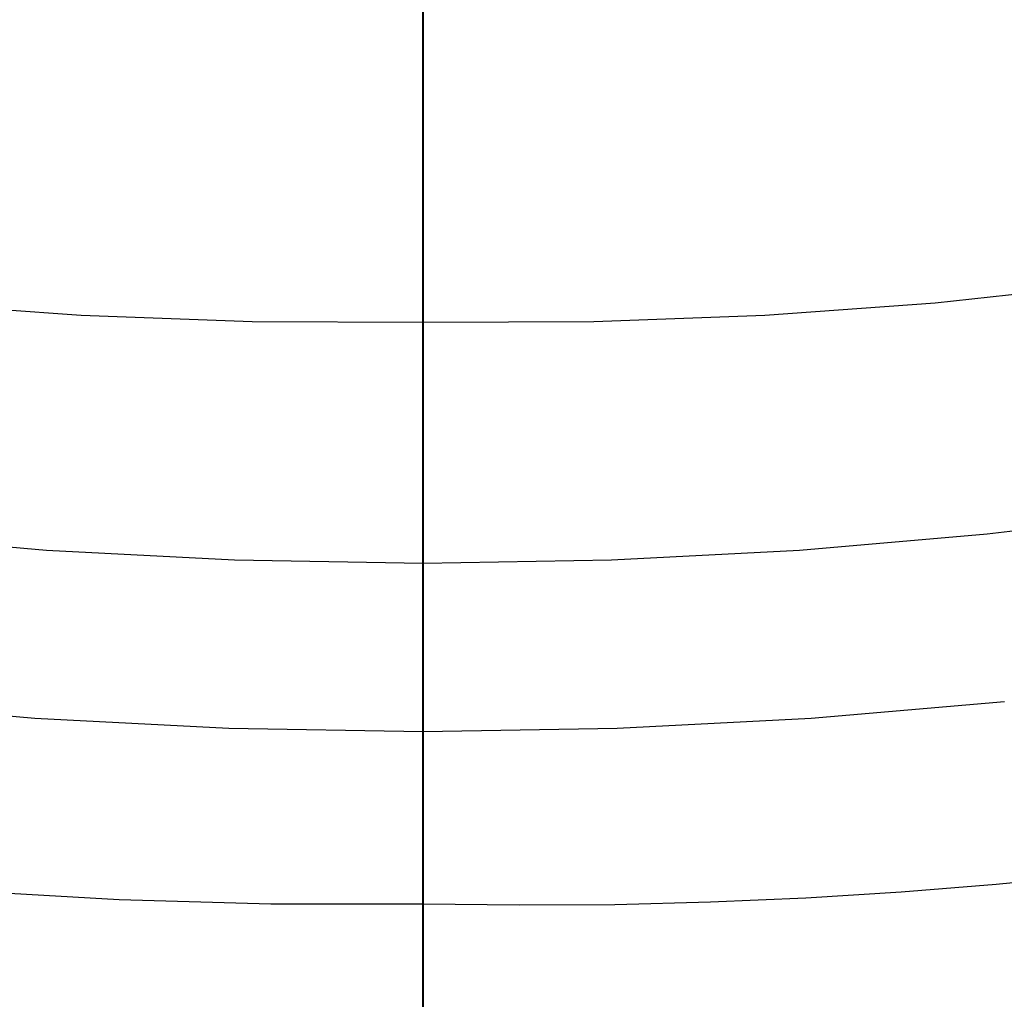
# Model space of a CAD drawing. Header units: millimetres. Extents: x 7986 to 9191, y -11326 to -10283.
# Tile 115 of 256: x 8585 to 8593, y -10712 to -10704. Entities that reach past the tile are written whole.
import ezdxf

# ---------------------------------------------------------------- set-up
doc = ezdxf.new("R2010")
doc.units = ezdxf.units.MM
doc.layers.add('BLANCO METALICO', color=7, linetype='Continuous', true_color=0xededed)
doc.layers.add('color', color=7, linetype='Continuous')

msp = doc.modelspace()

# ---------------------------------------------------------------- linework, layer by layer
at = {"color": 7, "true_color": 0xffffff}
for p, q in [((8588.463, -10709.6294, 77.0594), (8588.463, -10683.93, 77.0594)), ((8588.463, -10709.6294, 77.0594), (8588.463, -10683.93, 77.0594)), ((8588.463, -10706.4396, 23.0594), (8588.463, -10683.9492, 23.0594)), ((8588.463, -10706.4396, 23.0594), (8588.463, -10683.9492, 23.0594)), ((8592.4522, -10706.2897, 23.0594), (8593.7758, -10706.1481, 23.0594)), ((8592.4522, -10706.2897, 23.0594), (8593.7758, -10706.1481, 23.0594)), ((8584.4738, -10706.2897, 23.0594), (8585.8015, -10706.3855, 23.0594)), ((8584.4738, -10706.2897, 23.0594), (8585.8015, -10706.3855, 23.0594)), ((8591.1244, -10706.3855, 23.0594), (8592.4522, -10706.2897, 23.0594)), ((8591.1244, -10706.3855, 23.0594), (8592.4522, -10706.2897, 23.0594)), ((8585.8015, -10706.3855, 23.0594), (8587.1318, -10706.4355, 23.0594)), ((8585.8015, -10706.3855, 23.0594), (8587.1318, -10706.4355, 23.0594)), ((8587.1318, -10706.4355, 23.0594), (8588.463, -10706.4396, 23.0594)), ((8587.1318, -10706.4355, 23.0594), (8588.463, -10706.4396, 23.0594)), ((8588.463, -10706.4396, 23.0594), (8589.7942, -10706.4355, 23.0594)), ((8588.463, -10706.4396, 23.0594), (8589.7942, -10706.4355, 23.0594)), ((8588.463, -10706.4396, 23.0594), (8588.463, -10706.5078, 23.0606)), ((8588.463, -10706.4396, 23.0594), (8588.463, -10706.5078, 23.0606)), ((8589.7942, -10706.4355, 23.0594), (8591.1244, -10706.3855, 23.0594)), ((8589.7942, -10706.4355, 23.0594), (8591.1244, -10706.3855, 23.0594)), ((8588.463, -10706.5078, 23.0606), (8588.463, -10706.5759, 23.0642)), ((8588.463, -10706.5078, 23.0606), (8588.463, -10706.5759, 23.0642)), ((8588.463, -10706.5759, 23.0642), (8588.463, -10706.6438, 23.0701)), ((8588.463, -10706.5759, 23.0642), (8588.463, -10706.6438, 23.0701)), ((8588.463, -10706.6438, 23.0701), (8588.463, -10706.7114, 23.0784)), ((8588.463, -10706.6438, 23.0701), (8588.463, -10706.7114, 23.0784)), ((8588.463, -10706.7114, 23.0784), (8588.463, -10706.7788, 23.0891)), ((8588.463, -10706.7114, 23.0784), (8588.463, -10706.7788, 23.0891)), ((8588.463, -10706.7788, 23.0891), (8588.463, -10706.8457, 23.1021)), ((8588.463, -10706.7788, 23.0891), (8588.463, -10706.8457, 23.1021)), ((8588.463, -10706.8457, 23.1021), (8588.463, -10706.9121, 23.1174)), ((8588.463, -10706.8457, 23.1021), (8588.463, -10706.9121, 23.1174)), ((8588.463, -10706.9121, 23.1174), (8588.463, -10706.978, 23.1351)), ((8588.463, -10706.9121, 23.1174), (8588.463, -10706.978, 23.1351)), ((8588.463, -10706.978, 23.1351), (8588.463, -10707.0431, 23.155)), ((8588.463, -10706.978, 23.1351), (8588.463, -10707.0431, 23.155)), ((8588.463, -10707.0431, 23.155), (8588.463, -10707.1076, 23.1772)), ((8588.463, -10707.0431, 23.155), (8588.463, -10707.1076, 23.1772)), ((8588.463, -10707.1076, 23.1772), (8588.463, -10707.1712, 23.2016)), ((8588.463, -10707.1076, 23.1772), (8588.463, -10707.1712, 23.2016)), ((8588.463, -10707.1712, 23.2016), (8588.463, -10707.234, 23.2282)), ((8588.463, -10707.1712, 23.2016), (8588.463, -10707.234, 23.2282)), ((8588.463, -10707.234, 23.2282), (8588.463, -10707.2958, 23.257)), ((8588.463, -10707.234, 23.2282), (8588.463, -10707.2958, 23.257)), ((8588.463, -10707.2958, 23.257), (8588.463, -10707.3565, 23.288)), ((8588.463, -10707.2958, 23.257), (8588.463, -10707.3565, 23.288)), ((8588.463, -10707.3565, 23.288), (8588.463, -10707.4161, 23.321)), ((8588.463, -10707.3565, 23.288), (8588.463, -10707.4161, 23.321)), ((8588.463, -10707.4161, 23.321), (8588.463, -10707.4746, 23.3561)), ((8588.463, -10707.4161, 23.321), (8588.463, -10707.4746, 23.3561)), ((8588.463, -10707.4746, 23.3561), (8588.463, -10707.5317, 23.3933)), ((8588.463, -10707.4746, 23.3561), (8588.463, -10707.5317, 23.3933)), ((8588.463, -10707.5317, 23.3933), (8588.463, -10707.5876, 23.4324)), ((8588.463, -10707.5317, 23.3933), (8588.463, -10707.5876, 23.4324)), ((8588.463, -10707.5876, 23.4324), (8588.463, -10707.642, 23.4734)), ((8588.463, -10707.5876, 23.4324), (8588.463, -10707.642, 23.4734)), ((8588.463, -10707.642, 23.4734), (8588.463, -10707.695, 23.5163)), ((8588.463, -10707.642, 23.4734), (8588.463, -10707.695, 23.5163)), ((8588.463, -10707.695, 23.5163), (8588.463, -10707.7465, 23.561)), ((8588.463, -10707.695, 23.5163), (8588.463, -10707.7465, 23.561)), ((8588.463, -10707.7465, 23.561), (8588.463, -10707.7963, 23.6075)), ((8588.463, -10707.7465, 23.561), (8588.463, -10707.7963, 23.6075)), ((8588.463, -10707.7963, 23.6075), (8588.463, -10707.8445, 23.6557)), ((8588.463, -10707.7963, 23.6075), (8588.463, -10707.8445, 23.6557)), ((8588.463, -10707.8445, 23.6557), (8588.463, -10707.891, 23.7055)), ((8588.463, -10707.8445, 23.6557), (8588.463, -10707.891, 23.7055)), ((8588.463, -10707.891, 23.7055), (8588.463, -10707.9357, 23.757)), ((8588.463, -10707.891, 23.7055), (8588.463, -10707.9357, 23.757)), ((8588.463, -10707.9357, 23.757), (8588.463, -10707.9787, 23.81)), ((8588.463, -10707.9357, 23.757), (8588.463, -10707.9787, 23.81)), ((8592.8574, -10708.0893, 24.474), (8594.3141, -10707.9124, 24.474)), ((8592.8574, -10708.0893, 24.474), (8594.3141, -10707.9124, 24.474)), ((8588.463, -10707.9787, 23.81), (8588.463, -10708.0197, 23.8644)), ((8588.463, -10707.9787, 23.81), (8588.463, -10708.0197, 23.8644)), ((8588.463, -10708.0197, 23.8644), (8588.463, -10708.0588, 23.9202)), ((8588.463, -10708.0197, 23.8644), (8588.463, -10708.0588, 23.9202)), ((8584.0686, -10708.0893, 24.474), (8585.5305, -10708.2158, 24.474)), ((8584.0686, -10708.0893, 24.474), (8585.5305, -10708.2158, 24.474)), ((8588.463, -10708.0588, 23.9202), (8588.463, -10708.0959, 23.9774)), ((8588.463, -10708.0588, 23.9202), (8588.463, -10708.0959, 23.9774)), ((8588.463, -10708.0959, 23.9774), (8588.463, -10708.131, 24.0358)), ((8588.463, -10708.0959, 23.9774), (8588.463, -10708.131, 24.0358)), ((8591.3955, -10708.2158, 24.474), (8592.8574, -10708.0893, 24.474)), ((8591.3955, -10708.2158, 24.474), (8592.8574, -10708.0893, 24.474)), ((8588.463, -10708.131, 24.0358), (8588.463, -10708.1641, 24.0954)), ((8588.463, -10708.131, 24.0358), (8588.463, -10708.1641, 24.0954)), ((8588.463, -10708.1641, 24.0954), (8588.463, -10708.195, 24.1562)), ((8588.463, -10708.1641, 24.0954), (8588.463, -10708.195, 24.1562)), ((8588.463, -10708.195, 24.1562), (8588.463, -10708.2239, 24.218)), ((8588.463, -10708.195, 24.1562), (8588.463, -10708.2239, 24.218)), ((8585.5305, -10708.2158, 24.474), (8586.9958, -10708.2917, 24.474)), ((8585.5305, -10708.2158, 24.474), (8586.9958, -10708.2917, 24.474)), ((8588.463, -10708.2239, 24.218), (8588.463, -10708.2505, 24.2807)), ((8588.463, -10708.2239, 24.218), (8588.463, -10708.2505, 24.2807)), ((8588.463, -10708.2505, 24.2807), (8588.463, -10708.2749, 24.3443)), ((8588.463, -10708.2505, 24.2807), (8588.463, -10708.2749, 24.3443)), ((8588.463, -10708.2749, 24.3443), (8588.463, -10708.2971, 24.4088)), ((8588.463, -10708.2749, 24.3443), (8588.463, -10708.2971, 24.4088)), ((8589.9301, -10708.2917, 24.474), (8591.3955, -10708.2158, 24.474)), ((8589.9301, -10708.2917, 24.474), (8591.3955, -10708.2158, 24.474)), ((8586.9958, -10708.2917, 24.474), (8588.463, -10708.3171, 24.474)), ((8586.9958, -10708.2917, 24.474), (8588.463, -10708.3171, 24.474)), ((8588.463, -10708.3171, 24.474), (8589.9301, -10708.2917, 24.474)), ((8588.463, -10708.3171, 24.474), (8589.9301, -10708.2917, 24.474)), ((8588.463, -10708.2971, 24.4088), (8588.463, -10708.3171, 24.474)), ((8588.463, -10708.2971, 24.4088), (8588.463, -10708.3171, 24.474)), ((8588.463, -10708.3171, 24.474), (8588.463, -10710.973, 32.6482)), ((8588.463, -10708.3171, 24.474), (8588.463, -10710.973, 32.6482)), ((8583.9329, -10709.3946, 77.0594), (8585.4399, -10709.525, 77.0594)), ((8583.9329, -10709.3946, 77.0594), (8585.4399, -10709.525, 77.0594)), ((8591.486, -10709.525, 77.0594), (8592.9931, -10709.3946, 77.0594)), ((8591.486, -10709.525, 77.0594), (8592.9931, -10709.3946, 77.0594)), ((8585.4399, -10709.525, 77.0594), (8586.9505, -10709.6033, 77.0594)), ((8585.4399, -10709.525, 77.0594), (8586.9505, -10709.6033, 77.0594)), ((8589.9754, -10709.6033, 77.0594), (8591.486, -10709.525, 77.0594)), ((8589.9754, -10709.6033, 77.0594), (8591.486, -10709.525, 77.0594)), ((8586.9505, -10709.6033, 77.0594), (8588.463, -10709.6294, 77.0594)), ((8586.9505, -10709.6033, 77.0594), (8588.463, -10709.6294, 77.0594)), ((8588.463, -10709.6294, 77.0594), (8589.9754, -10709.6033, 77.0594)), ((8588.463, -10709.6294, 77.0594), (8589.9754, -10709.6033, 77.0594)), ((8588.463, -10710.0285, 77.0415), (8588.463, -10709.6294, 77.0594)), ((8588.463, -10710.0285, 77.0415), (8588.463, -10709.6294, 77.0594)), ((8588.463, -10710.4268, 77.0104), (8588.463, -10710.0285, 77.0415)), ((8588.463, -10710.4268, 77.0104), (8588.463, -10710.0285, 77.0415)), ((8588.463, -10710.8238, 76.9663), (8588.463, -10710.4268, 77.0104)), ((8588.463, -10710.8238, 76.9663), (8588.463, -10710.4268, 77.0104)), ((8593.6659, -10710.7491, 32.6482), (8592.9277, -10710.822, 32.6482)), ((8593.6659, -10710.7491, 32.6482), (8592.9277, -10710.822, 32.6482)), ((8586.0956, -10710.9404, 32.6482), (8584.9166, -10710.8729, 32.6482)), ((8586.0956, -10710.9404, 32.6482), (8584.9166, -10710.8729, 32.6482)), ((8588.463, -10711.2192, 76.909), (8588.463, -10710.8238, 76.9663)), ((8588.463, -10711.2192, 76.909), (8588.463, -10710.8238, 76.9663)), ((8592.1875, -10710.8815, 32.6482), (8591.4456, -10710.9274, 32.6482)), ((8592.1875, -10710.8815, 32.6482), (8591.4456, -10710.9274, 32.6482)), ((8592.9277, -10710.822, 32.6482), (8592.1875, -10710.8815, 32.6482)), ((8592.9277, -10710.822, 32.6482), (8592.1875, -10710.8815, 32.6482)), ((8587.2779, -10710.974, 32.6482), (8586.0956, -10710.9404, 32.6482)), ((8587.2779, -10710.974, 32.6482), (8586.0956, -10710.9404, 32.6482)), ((8590.702, -10710.9596, 32.6482), (8589.9569, -10710.978, 32.6482)), ((8590.702, -10710.9596, 32.6482), (8589.9569, -10710.978, 32.6482)), ((8591.4456, -10710.9274, 32.6482), (8590.702, -10710.9596, 32.6482)), ((8591.4456, -10710.9274, 32.6482), (8590.702, -10710.9596, 32.6482)), ((8588.463, -10710.973, 32.6482), (8587.2779, -10710.974, 32.6482)), ((8588.463, -10710.973, 32.6482), (8587.2779, -10710.974, 32.6482)), ((8588.463, -10710.9956, 32.7138), (8588.463, -10710.973, 32.6482)), ((8588.463, -10710.9956, 32.7138), (8588.463, -10710.973, 32.6482)), ((8589.2106, -10710.9826, 32.6482), (8588.463, -10710.973, 32.6482)), ((8589.2106, -10710.9826, 32.6482), (8588.463, -10710.973, 32.6482)), ((8588.463, -10711.0204, 32.7786), (8588.463, -10710.9956, 32.7138)), ((8588.463, -10711.0204, 32.7786), (8588.463, -10710.9956, 32.7138)), ((8588.463, -10711.0473, 32.8425), (8588.463, -10711.0204, 32.7786)), ((8588.463, -10711.0473, 32.8425), (8588.463, -10711.0204, 32.7786)), ((8589.9569, -10710.978, 32.6482), (8589.2106, -10710.9826, 32.6482)), ((8589.9569, -10710.978, 32.6482), (8589.2106, -10710.9826, 32.6482)), ((8588.463, -10711.0764, 32.9055), (8588.463, -10711.0473, 32.8425)), ((8588.463, -10711.0764, 32.9055), (8588.463, -10711.0473, 32.8425)), ((8588.463, -10711.1076, 32.9674), (8588.463, -10711.0764, 32.9055)), ((8588.463, -10711.1076, 32.9674), (8588.463, -10711.0764, 32.9055)), ((8588.463, -10711.1409, 33.0283), (8588.463, -10711.1076, 32.9674)), ((8588.463, -10711.1409, 33.0283), (8588.463, -10711.1076, 32.9674)), ((8588.463, -10711.1763, 33.088), (8588.463, -10711.1409, 33.0283)), ((8588.463, -10711.1763, 33.088), (8588.463, -10711.1409, 33.0283)), ((8588.463, -10711.2136, 33.1464), (8588.463, -10711.1763, 33.088)), ((8588.463, -10711.2136, 33.1464), (8588.463, -10711.1763, 33.088)), ((8588.463, -10711.253, 33.2036), (8588.463, -10711.2136, 33.1464)), ((8588.463, -10711.253, 33.2036), (8588.463, -10711.2136, 33.1464)), ((8588.463, -10711.6125, 76.8388), (8588.463, -10711.2192, 76.909)), ((8588.463, -10711.6125, 76.8388), (8588.463, -10711.2192, 76.909)), ((8588.463, -10711.2942, 33.2593), (8588.463, -10711.253, 33.2036)), ((8588.463, -10711.2942, 33.2593), (8588.463, -10711.253, 33.2036)), ((8588.463, -10711.3373, 33.3137), (8588.463, -10711.2942, 33.2593)), ((8588.463, -10711.3373, 33.3137), (8588.463, -10711.2942, 33.2593)), ((8588.463, -10711.3822, 33.3665), (8588.463, -10711.3373, 33.3137)), ((8588.463, -10711.3822, 33.3665), (8588.463, -10711.3373, 33.3137)), ((8588.463, -10711.4289, 33.4178), (8588.463, -10711.3822, 33.3665)), ((8588.463, -10711.4289, 33.4178), (8588.463, -10711.3822, 33.3665)), ((8588.463, -10711.4773, 33.4675), (8588.463, -10711.4289, 33.4178)), ((8588.463, -10711.4773, 33.4675), (8588.463, -10711.4289, 33.4178)), ((8588.463, -10711.5274, 33.5156), (8588.463, -10711.4773, 33.4675)), ((8588.463, -10711.5274, 33.5156), (8588.463, -10711.4773, 33.4675)), ((8588.463, -10711.579, 33.5618), (8588.463, -10711.5274, 33.5156)), ((8588.463, -10711.579, 33.5618), (8588.463, -10711.5274, 33.5156)), ((8588.463, -10711.6323, 33.6064), (8588.463, -10711.579, 33.5618)), ((8588.463, -10711.6323, 33.6064), (8588.463, -10711.579, 33.5618)), ((8588.463, -10712.0032, 76.7556), (8588.463, -10711.6125, 76.8388)), ((8588.463, -10712.0032, 76.7556), (8588.463, -10711.6125, 76.8388)), ((8588.463, -10711.6869, 33.649), (8588.463, -10711.6323, 33.6064)), ((8588.463, -10711.6869, 33.649), (8588.463, -10711.6323, 33.6064)), ((8588.463, -10711.743, 33.6898), (8588.463, -10711.6869, 33.649)), ((8588.463, -10711.743, 33.6898), (8588.463, -10711.6869, 33.649))]:
    msp.add_line(p, q, dxfattribs=at)
at = {"layer": 'BLANCO METALICO'}
for p, q in [((8588.4627, -10690.8112, 139.9653), (8588.4627, -10764.0112, 139.9653)), ((8588.4627, -10764.0112, 139.1653), (8588.4627, -10691.3112, 139.1653))]:
    msp.add_line(p, q, dxfattribs=at)
at = {"layer": 'color'}
msp.add_line((8588.463, -10592.8112, 17.5594), (8588.463, -10738.8113, 17.5594), dxfattribs=at)

doc.saveas('drawing.dxf')
